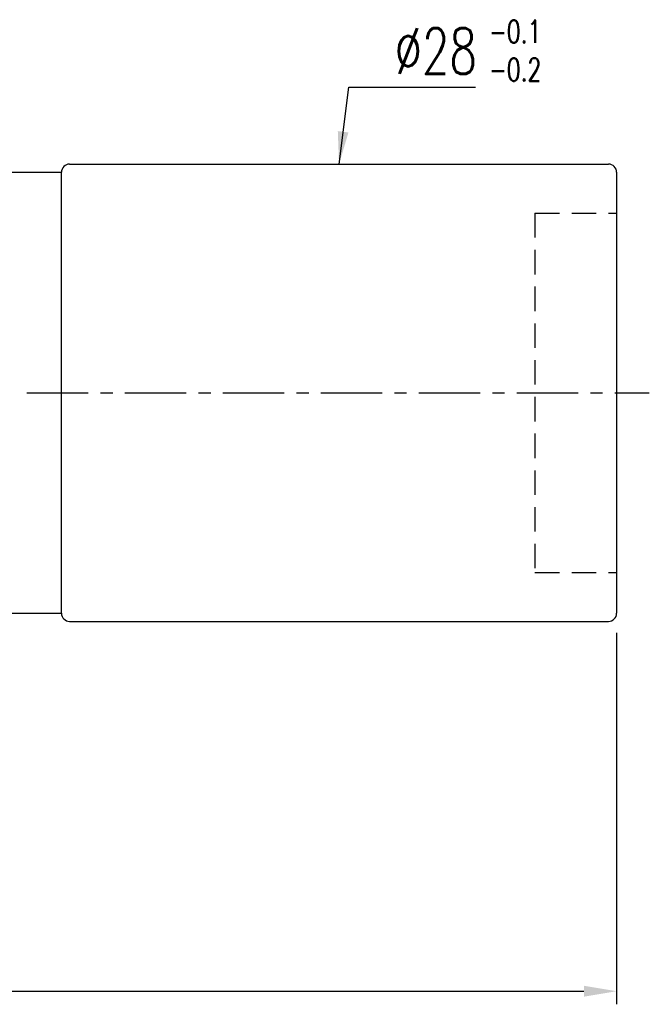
# Model space of a CAD drawing. Extents: x 13 to 593, y 42 to 137.
# Tile 44 of 44: x 153 to 192, y 51 to 111. Entities that reach past the tile are written whole.
import ezdxf

# ---------------------------------------------------------------- set-up
doc = ezdxf.new("R2010")
doc.units = 0
doc.header["$LTSCALE"] = 3
doc.header["$MEASUREMENT"] = 0
doc.header["$PDMODE"] = 1
doc.linetypes.add('CENTER', pattern=[2, 1.25, -0.25, 0.25, -0.25])
doc.linetypes.add('DASHED', pattern=[0.75, 0.5, -0.25])
doc.layers.get('DEFPOINTS').update_dxf_attribs({"linetype": 'CONTINUOUS'})
for name, color, linetype in [('CL', 1, 'CENTER'), ('DIM', 4, 'CONTINUOUS'), ('HID', 2, 'DASHED'), ('OUT', 3, 'CONTINUOUS')]:
    doc.layers.add(name, color=color, linetype=linetype)
doc.styles.add('DIM-7', font='SIMPLEX.shx', dxfattribs={"width": 0.7, "bigfont": 'chineset.shx'})
doc.dimstyles.new('CNS', dxfattribs={"dimtxt": 3.5, "dimasz": 2.5, "dimexe": 1, "dimexo": 1.5, "dimgap": 0.09, "dimtad": 0, "dimdsep": 46, "dimtxsty": 'DIM-7', "dimcen": 0.09, "dimclrd": 1, "dimclre": 1, "dimclrt": 4, "dimadec": 0, "dimazin": 0, "dimtfac": 1, "dimtix": 1, "dimtmove": 2, "dimatfit": 3, "dimfxl": 1, "dimtvp": 0.971429, "dimtolj": 1, "dimarcsym": 0})

# ---------------------------------------------------------------- blocks, each defined once
blk = doc.blocks.new('*D5')
at = {"layer": 'DEFPOINTS', "color": 0, "transparency": 16777216}
for p in [(189.704, 74.987), (109.704, 65.987), (189.704, 51.838)]:
    blk.add_point(p, dxfattribs=at)
at = {"layer": 'DIM', "color": 7, "lineweight": -2, "transparency": 16777216}
for p, q in [((189.704, 73.787), (189.704, 51.038)), ((109.704, 64.787), (109.704, 51.038)), ((111.704, 51.838), (187.704, 51.838))]:
    blk.add_line(p, q, dxfattribs=at)
at = {"layer": 'DIM', "color": 7, "transparency": 16777216}
for points in [[(111.704, 52.171), (111.704, 51.504), (109.704, 51.838)], [(187.704, 52.171), (187.704, 51.504), (189.704, 51.838)]]:
    blk.add_solid(points, dxfattribs=at)
at = {"layer": 'DIM', "color": 7, "transparency": 16777216, "insert": (149.704, 54.038), "char_height": 2.8, "attachment_point": 5, "style": 'DIM-7'}
blk.add_mtext('\\A1;80', dxfattribs=at)

msp = doc.modelspace()

# ---------------------------------------------------------------- linework, layer by layer
at = {"layer": 'CL', "color": 7}
msp.add_line((153.595, 88.487), (191.704, 88.487), dxfattribs=at)
at = {"layer": 'HID', "color": 7}
for p, q in [((184.704, 99.487), (184.704, 77.487)), ((184.704, 99.487), (189.704, 99.487)), ((184.704, 77.487), (189.704, 77.487))]:
    msp.add_line(p, q, dxfattribs=at)
at = {"layer": 'OUT', "color": 7}
for p, q in [((149.704, 101.987), (155.704, 101.987)), ((155.704, 74.987), (155.704, 101.987)), ((156.204, 102.487), (189.204, 102.487)), ((189.704, 101.987), (189.704, 74.987)), ((149.704, 74.987), (155.704, 74.987)), ((156.204, 74.487), (189.204, 74.487))]:
    msp.add_line(p, q, dxfattribs=at)
for centre, start, end in [((156.204, 101.987), 90, 180), ((189.204, 101.987), 0, 90), ((156.204, 74.987), 180, 270), ((189.204, 74.987), 270, 0)]:
    msp.add_arc(centre, 0.5, start, end, dxfattribs=at)

# ---------------------------------------------------------------- texts
at = {"layer": 'DIM', "color": 7, "insert": (181.891, 111.31), "char_height": 1.4, "width": 4.75935, "attachment_point": 1, "style": 'DIM-7'}
msp.add_mtext('-0.1\\P-0.2', dxfattribs=at)
at = {"layer": 'DIM', "color": 7, "insert": (176.104, 108.01), "char_height": 2.8, "attachment_point": 7, "style": 'DIM-7'}
msp.add_mtext('\\A1;%%C28', dxfattribs=at)

# ---------------------------------------------------------------- dimensions: what is measured, and where the dimension line sits
at = {"layer": 'DIM', "color": 7}
dim = msp.add_linear_dim(base=(189.704, 51.838), p1=(109.704, 65.987), p2=(189.704, 74.987), dimstyle='CNS', override={"dimscale": 0.8, "dimgap": 1, "dimtad": 1, "dimclrd": 7, "dimclre": 7, "dimclrt": 7, "dimtp": -0.1, "dimtm": 0.2, "dimtfac": 0.6, "dimtmove": 0}, dxfattribs=at)
dim.commit()
dim.dimension.update_dxf_attribs({"geometry": '*D5', "text_midpoint": (149.704, 54.038)})

# ---------------------------------------------------------------- leaders
at = {"layer": 'DIM', "color": 7, "annotation_type": 0, "has_hookline": 1, "hookline_direction": 0, "text_width": 4.947}
msp.add_leader([(172.704, 102.487), (173.304, 107.21), (175.304, 107.21)], dimstyle='CNS', override={"dimscale": 0.8, "dimgap": 1, "dimtad": 1, "dimclrd": 7, "dimclre": 7, "dimclrt": 7, "dimtp": -0.1, "dimtm": 0.2, "dimtfac": 0.6, "dimtmove": 0}, dxfattribs=at)

doc.saveas('drawing.dxf')
